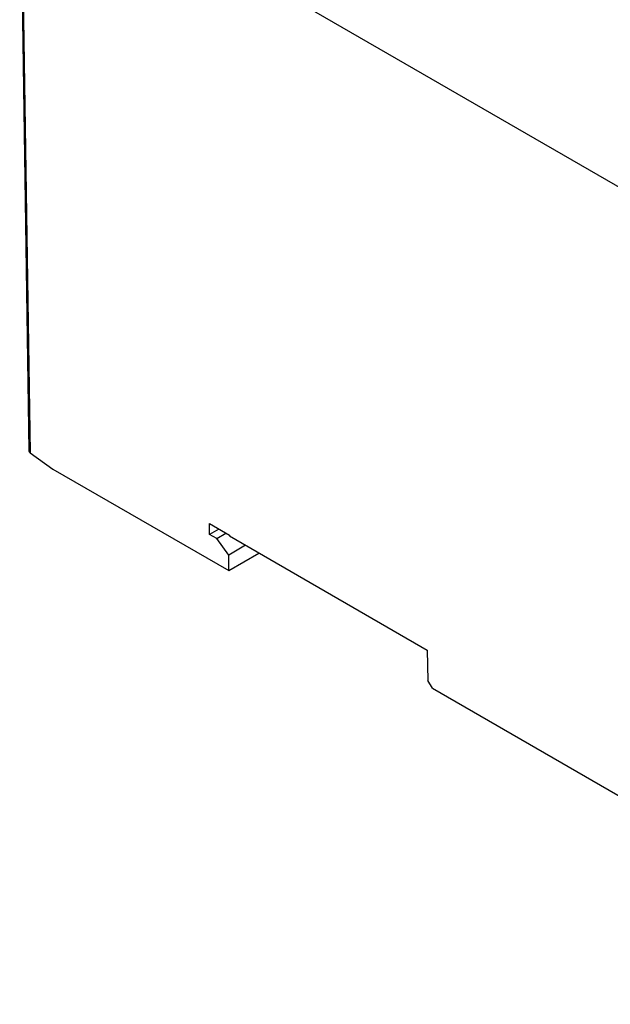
# Model space of a CAD drawing. Header units: millimetres. Extents: x 0 to 699, y 0 to 540.
# Tile 33 of 38: x 497 to 565, y 293 to 407. Entities that reach past the tile are written whole.
import ezdxf

# ---------------------------------------------------------------- set-up
doc = ezdxf.new("R2010")
doc.units = ezdxf.units.MM
doc.header["$LTSCALE"] = 2.5

msp = doc.modelspace()

# ---------------------------------------------------------------- linework, layer by layer
for p, q in [((497.053, 427.341), (498.12, 356.704)), ((608.172, 363.071), (497.199, 427.134)), ((497.199, 427.134), (498.267, 356.467)), ((498.267, 356.467), (500.897, 354.581)), ((500.897, 354.581), (521.227, 342.844)), ((519.015, 348.266), (521.308, 346.943)), ((519.025, 347.012), (519.015, 348.266)), ((520.106, 347.636), (519.025, 347.012)), ((519.842, 346.541), (519.025, 347.012)), ((519.842, 346.541), (520.91, 347.172)), ((521.24, 344.619), (519.842, 346.541)), ((521.308, 346.943), (521.309, 346.844)), ((521.309, 346.844), (544.204, 333.627)), ((523.161, 345.775), (521.24, 344.619)), ((521.227, 342.844), (524.731, 344.868)), ((521.227, 342.844), (521.24, 344.619)), ((544.204, 333.627), (544.284, 330.1)), ((544.801, 329.235), (544.284, 330.1)), ((544.801, 329.235), (608.172, 292.652))]:
    msp.add_line(p, q)
msp.add_ellipse((498.621, 356.672), major_axis=(0.499, -0.061), ratio=0.6418092, start_param=3.2298377, end_param=4.0064732)

doc.saveas('drawing.dxf')
